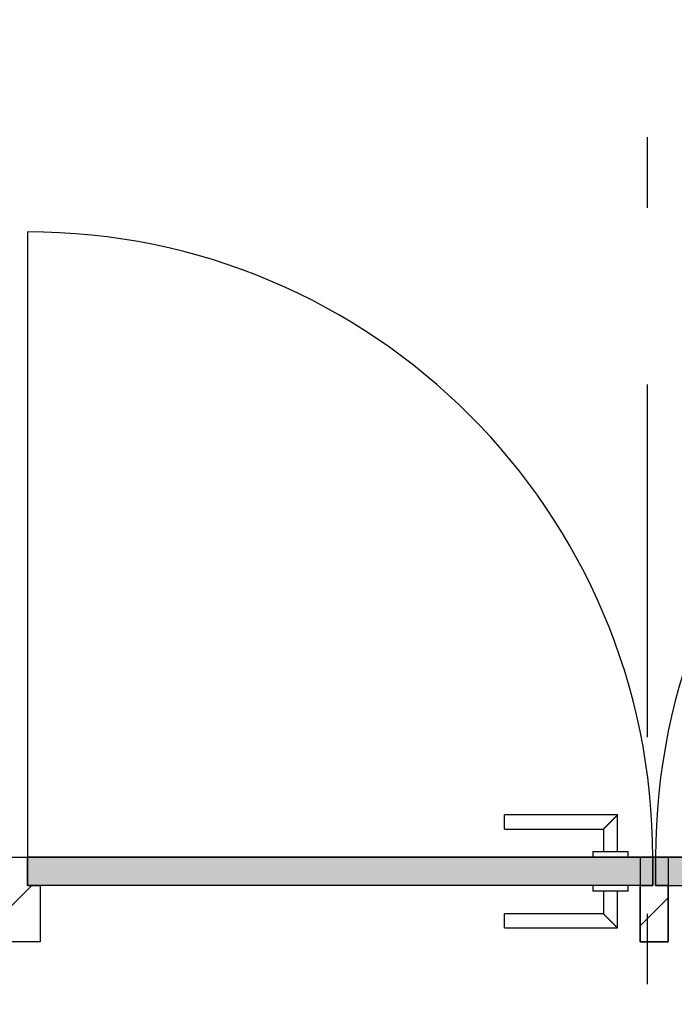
# Model space of a CAD drawing. Extents: x 2 to 87, y -108 to 11.
# Tile 129 of 256: x 30.339 to 31.266, y -55.486 to -54.091. Entities that reach past the tile are written whole.
import ezdxf

# ---------------------------------------------------------------- set-up
doc = ezdxf.new("R2010")
doc.units = 0
doc.header["$MEASUREMENT"] = 0
doc.linetypes.add('DASHDOT', pattern=[1, 0.5, -0.25, 0, -0.25])
for name, color, linetype in [('16', 7, 'CONTINUOUS'), ('30', 7, 'CONTINUOUS'), ('5', 7, 'CONTINUOUS'), ('8', 7, 'CONTINUOUS')]:
    doc.layers.add(name, color=color, linetype=linetype)

# ---------------------------------------------------------------- blocks, each defined once
blk = doc.blocks.new('*N230')
at = {"layer": '8', "color": 62, "linetype": 'Continuous'}
for p, q in [((-0.141, 0.01), (-0.141, 0.05)), ((0.745, 0.05), (-0.141, 0.05)), ((0.745, 0.01), (0.745, 0.05)), ((0.5445, 0.01), (-0.141, 0.01)), ((0.7057, 0.01), (0.5445, 0.01)), ((0.745, 0.01), (0.7057, 0.01))]:
    blk.add_line(p, q, dxfattribs=at)
for points in [[(0.745, 0.01), (0.745, 0.05), (-0.141, 0.05)], [(0.745, 0.01), (-0.141, 0.01), (-0.141, 0.05)], [(0.745, 0.05), (0.745, 0.05), (-0.141, 0.05)], [(0.5445, 0.01), (0.5445, 0.01), (-0.141, 0.01)], [(0.7057, 0.01), (0.7057, 0.01), (0.5445, 0.01)], [(0.745, 0.01), (0.745, 0.01), (0.7057, 0.01)]]:
    blk.add_solid(points, dxfattribs=at)
blk = doc.blocks.new('*N231')
at = {"layer": '8', "color": 62, "linetype": 'Continuous'}
for p, q in [((-0.745, 0.05), (0.141, 0.05)), ((-0.745, 0.05), (-0.745, 0.01)), ((0.141, 0.05), (0.141, 0.01)), ((-0.745, 0.01), (-0.305, 0.01)), ((-0.305, 0.01), (0.141, 0.01))]:
    blk.add_line(p, q, dxfattribs=at)
for points in [[(-0.745, 0.05), (-0.745, 0.05), (0.141, 0.05)], [(-0.745, 0.05), (-0.745, 0.01), (0.141, 0.01)], [(-0.745, 0.05), (0.141, 0.05), (0.141, 0.01)], [(-0.745, 0.01), (-0.745, 0.01), (-0.305, 0.01)], [(-0.305, 0.01), (-0.305, 0.01), (0.141, 0.01)]]:
    blk.add_solid(points, dxfattribs=at)

msp = doc.modelspace()

# ---------------------------------------------------------------- linework, layer by layer
at = {"layer": '16', "color": 62, "linetype": 'Continuous'}
msp.add_line((30.3496, -54.3915), (30.3496, -55.2775), dxfattribs=at)
for centre, start, end in [((30.3496, -55.2775), 360, 90), ((32.1256, -55.2775), 90, 180)]:
    msp.add_arc(centre, 0.886, start, end, dxfattribs=at)
at = {"layer": '30', "color": 62, "linetype": 'Continuous'}
for p, q in [((30.3276, -55.2775), (30.3496, -55.2775)), ((30.3496, -55.2775), (30.3496, -55.3175)), ((31.2396, -55.2775), (31.2176, -55.2775)), ((31.2176, -55.2775), (31.2176, -55.3975)), ((31.2356, -55.2775), (31.2576, -55.2775)), ((31.2356, -55.3175), (31.2356, -55.2775)), ((31.2396, -55.3175), (31.2396, -55.2775)), ((31.2576, -55.2775), (31.2576, -55.3975)), ((30.3496, -55.3175), (30.3676, -55.3175)), ((30.3676, -55.3175), (30.3676, -55.3975)), ((31.2176, -55.3175), (31.2356, -55.3175)), ((31.2176, -55.3975), (31.2176, -55.3175)), ((31.2576, -55.3175), (31.2396, -55.3175)), ((31.2576, -55.3975), (31.2576, -55.3175)), ((30.3676, -55.3975), (30.3276, -55.3975)), ((31.2576, -55.3975), (31.2176, -55.3975)), ((31.2176, -55.3975), (31.2576, -55.3975))]:
    msp.add_line(p, q, dxfattribs=at)
at = {"layer": '5', "color": 7, "linetype": 'DASHDOT'}
msp.add_line((31.2276, -7.3075), (31.2276, -96.5075), dxfattribs=at)
at = {"layer": '8', "color": 62, "linetype": 'Continuous'}
for p, q in [((31.1856, -55.2175), (31.0256, -55.2175)), ((31.0256, -55.2375), (31.0256, -55.2175)), ((31.1856, -55.2695), (31.1856, -55.2175)), ((31.0256, -55.2375), (31.1656, -55.2375)), ((31.1656, -55.2375), (31.1656, -55.2695)), ((30.3496, -55.3175), (30.3496, -55.2775)), ((30.3496, -55.2775), (31.2356, -55.2775)), ((31.1506, -55.2695), (31.1506, -55.2775)), ((31.1506, -55.2695), (31.2006, -55.2695)), ((31.2006, -55.2775), (31.2006, -55.2695)), ((31.2356, -55.2775), (31.2356, -55.3175)), ((32.1256, -55.2775), (31.2396, -55.2775)), ((31.2396, -55.2775), (31.2396, -55.3175)), ((30.3276, -55.3456), (30.3557, -55.3175)), ((31.2356, -55.3175), (30.3496, -55.3175)), ((31.1506, -55.3175), (31.1506, -55.3255)), ((31.2006, -55.3255), (31.2006, -55.3175)), ((31.2396, -55.3175), (32.1256, -55.3175)), ((31.2006, -55.3255), (31.1506, -55.3255)), ((31.1656, -55.3255), (31.1656, -55.3575)), ((31.1856, -55.3775), (31.1856, -55.3255)), ((31.2176, -55.3748), (31.2576, -55.3348)), ((31.2176, -55.3748), (31.2576, -55.3348)), ((31.1656, -55.3575), (31.0256, -55.3575)), ((31.0256, -55.3775), (31.0256, -55.3575)), ((31.0256, -55.3775), (31.1856, -55.3775))]:
    msp.add_line(p, q, dxfattribs=at)
for points in [[(31.1856, -55.2175), (31.1856, -55.2176), (31.1855, -55.2176), (31.1855, -55.2176), (31.1855, -55.2176), (31.1855, -55.2176), (31.1855, -55.2176), (31.1855, -55.2176), (31.1855, -55.2176), (31.1855, -55.2176), (31.1855, -55.2176), (31.1855, -55.2176), (31.1855, -55.2176), (31.1855, -55.2176), (31.1855, -55.2176), (31.1855, -55.2176), (31.1855, -55.2176), (31.1855, -55.2176), (31.1855, -55.2176), (31.1855, -55.2176), (31.1855, -55.2176), (31.1855, -55.2176), (31.1855, -55.2176), (31.1855, -55.2176), (31.1855, -55.2176), (31.1855, -55.2176), (31.1855, -55.2176), (31.1855, -55.2176), (31.1855, -55.2176), (31.1854, -55.2177), (31.1854, -55.2177), (31.1854, -55.2177), (31.1854, -55.2177), (31.1854, -55.2177), (31.1854, -55.2177), (31.1854, -55.2177), (31.1854, -55.2177), (31.1854, -55.2177), (31.1854, -55.2177), (31.1854, -55.2177), (31.1854, -55.2177), (31.1854, -55.2177), (31.1854, -55.2177), (31.1854, -55.2177), (31.1854, -55.2177), (31.1854, -55.2177), (31.1854, -55.2177), (31.1854, -55.2178), (31.1853, -55.2178), (31.1853, -55.2178), (31.1853, -55.2178), (31.1853, -55.2178), (31.1853, -55.2178), (31.1853, -55.2178), (31.1853, -55.2178), (31.1853, -55.2178), (31.1853, -55.2178), (31.1853, -55.2178), (31.1853, -55.2178), (31.1853, -55.2178), (31.1853, -55.2178), (31.1853, -55.2178), (31.1853, -55.2178), (31.1852, -55.2179), (31.1851, -55.218), (31.1851, -55.218), (31.1851, -55.218), (31.1851, -55.218), (31.1851, -55.218), (31.1851, -55.218), (31.1851, -55.218), (31.1851, -55.218), (31.1851, -55.218), (31.1851, -55.218), (31.1851, -55.218), (31.1851, -55.2181), (31.185, -55.2181), (31.185, -55.2181), (31.185, -55.2181), (31.185, -55.2181), (31.185, -55.2181), (31.185, -55.2181), (31.185, -55.2181), (31.185, -55.2181), (31.185, -55.2181), (31.185, -55.2181), (31.1849, -55.2182), (31.1849, -55.2182), (31.1849, -55.2182), (31.1849, -55.2182), (31.1849, -55.2182), (31.1849, -55.2182), (31.1849, -55.2182), (31.1849, -55.2182), (31.1849, -55.2182), (31.1849, -55.2182), (31.1848, -55.2183), (31.1848, -55.2183), (31.1848, -55.2183), (31.1848, -55.2183), (31.1848, -55.2183), (31.1848, -55.2183), (31.1848, -55.2183), (31.1848, -55.2183), (31.1848, -55.2183), (31.1848, -55.2183), (31.1847, -55.2184), (31.1847, -55.2184), (31.1847, -55.2184), (31.1847, -55.2184), (31.1847, -55.2184), (31.1847, -55.2184), (31.1847, -55.2184), (31.1847, -55.2184), (31.1846, -55.2185), (31.1846, -55.2185), (31.1846, -55.2185), (31.1846, -55.2185), (31.1846, -55.2185), (31.1846, -55.2185), (31.1846, -55.2185), (31.1846, -55.2185), (31.1846, -55.2185), (31.1845, -55.2186), (31.1845, -55.2186), (31.1845, -55.2186), (31.1845, -55.2186), (31.1845, -55.2186), (31.1845, -55.2186), (31.1845, -55.2186), (31.1845, -55.2186), (31.1844, -55.2187), (31.1844, -55.2187), (31.1844, -55.2187), (31.1844, -55.2187), (31.1844, -55.2187), (31.1844, -55.2187), (31.1844, -55.2187), (31.1844, -55.2187), (31.1843, -55.2188), (31.1843, -55.2188), (31.1843, -55.2188), (31.1843, -55.2188), (31.1843, -55.2188), (31.1843, -55.2188), (31.1843, -55.2188), (31.1842, -55.2189), (31.1842, -55.2189), (31.1842, -55.2189), (31.1842, -55.2189), (31.1842, -55.2189), (31.1842, -55.2189), (31.1842, -55.2189), (31.1841, -55.219), (31.184, -55.2191), (31.184, -55.2191), (31.184, -55.2191), (31.184, -55.2191), (31.184, -55.2191), (31.184, -55.2191), (31.184, -55.2191), (31.1839, -55.2192), (31.1839, -55.2192), (31.1839, -55.2192), (31.1839, -55.2192), (31.1839, -55.2192), (31.1839, -55.2192), (31.1839, -55.2192), (31.1838, -55.2193), (31.1838, -55.2193), (31.1838, -55.2193), (31.1838, -55.2193), (31.1838, -55.2193), (31.1838, -55.2193), (31.1837, -55.2194), (31.1837, -55.2194), (31.1837, -55.2194), (31.1837, -55.2194), (31.1837, -55.2194), (31.1837, -55.2194), (31.1836, -55.2195), (31.1836, -55.2195), (31.1836, -55.2195), (31.1836, -55.2195), (31.1836, -55.2195), (31.1836, -55.2195), (31.1835, -55.2196), (31.1835, -55.2196), (31.1835, -55.2196), (31.1835, -55.2196), (31.1835, -55.2196), (31.1835, -55.2196), (31.1834, -55.2197), (31.1834, -55.2197), (31.1834, -55.2197), (31.1834, -55.2197), (31.1834, -55.2197), (31.1834, -55.2197), (31.1833, -55.2198), (31.1833, -55.2198), (31.1833, -55.2198), (31.1833, -55.2198), (31.1833, -55.2198), (31.1833, -55.2198), (31.1832, -55.2199), (31.1832, -55.2199), (31.1832, -55.2199), (31.1832, -55.2199), (31.1832, -55.2199), (31.1831, -55.22), (31.1831, -55.22), (31.1831, -55.22), (31.1831, -55.22), (31.1831, -55.22), (31.1831, -55.22), (31.183, -55.2201), (31.183, -55.2201), (31.183, -55.2201), (31.183, -55.2201), (31.183, -55.2201), (31.1829, -55.2202), (31.1829, -55.2202), (31.1829, -55.2202), (31.1829, -55.2202), (31.1829, -55.2202), (31.1829, -55.2202), (31.1828, -55.2203), (31.1828, -55.2203), (31.1828, -55.2203), (31.1828, -55.2203), (31.1828, -55.2203), (31.1827, -55.2204), (31.1827, -55.2204), (31.1827, -55.2204), (31.1827, -55.2204), (31.1827, -55.2204), (31.1826, -55.2205), (31.1826, -55.2205), (31.1826, -55.2205), (31.1826, -55.2205), (31.1826, -55.2205), (31.1825, -55.2206), (31.1825, -55.2206), (31.1825, -55.2206), (31.1825, -55.2206), (31.1825, -55.2206), (31.1825, -55.2206), (31.1824, -55.2207), (31.1823, -55.2208), (31.1823, -55.2208), (31.1823, -55.2208), (31.1823, -55.2208), (31.1822, -55.2209), (31.1822, -55.2209), (31.1822, -55.2209), (31.1822, -55.2209), (31.1822, -55.2209), (31.1821, -55.221), (31.1821, -55.221), (31.1821, -55.221), (31.1821, -55.221), (31.1821, -55.221), (31.182, -55.2211), (31.182, -55.2211), (31.182, -55.2211), (31.182, -55.2211), (31.182, -55.2211), (31.1819, -55.2212), (31.1819, -55.2212), (31.1819, -55.2212), (31.1819, -55.2212), (31.1819, -55.2212), (31.1818, -55.2213), (31.1818, -55.2213), (31.1818, -55.2213), (31.1818, -55.2213), (31.1817, -55.2214), (31.1817, -55.2214), (31.1817, -55.2214), (31.1817, -55.2214), (31.1817, -55.2214), (31.1816, -55.2215), (31.1816, -55.2215), (31.1816, -55.2215), (31.1816, -55.2215), (31.1815, -55.2216), (31.1815, -55.2216), (31.1815, -55.2216), (31.1815, -55.2216), (31.1815, -55.2216), (31.1814, -55.2217), (31.1814, -55.2217), (31.1814, -55.2217), (31.1814, -55.2217), (31.1814, -55.2218), (31.1813, -55.2218), (31.1813, -55.2218), (31.1813, -55.2218), (31.1813, -55.2218), (31.1812, -55.2219), (31.1812, -55.2219), (31.1812, -55.2219), (31.1812, -55.2219), (31.1811, -55.222), (31.1811, -55.222), (31.1811, -55.222), (31.1811, -55.222), (31.1811, -55.222), (31.181, -55.2221), (31.181, -55.2221), (31.181, -55.2221), (31.181, -55.2221), (31.1809, -55.2222), (31.1809, -55.2222), (31.1809, -55.2222), (31.1809, -55.2222), (31.1808, -55.2223), (31.1808, -55.2223), (31.1808, -55.2223), (31.1808, -55.2223), (31.1808, -55.2223), (31.1807, -55.2224), (31.1807, -55.2224), (31.1807, -55.2224), (31.1807, -55.2224), (31.1806, -55.2225), (31.1806, -55.2225), (31.1806, -55.2225), (31.1806, -55.2225), (31.1805, -55.2226), (31.1805, -55.2226), (31.1805, -55.2226), (31.1805, -55.2226), (31.1804, -55.2227), (31.1804, -55.2227), (31.1804, -55.2227), (31.1804, -55.2227), (31.1804, -55.2227), (31.1803, -55.2228), (31.1803, -55.2228), (31.1803, -55.2228), (31.1803, -55.2228), (31.1802, -55.2229), (31.1801, -55.223), (31.1801, -55.223), (31.1801, -55.223), (31.1801, -55.223), (31.18, -55.2231), (31.18, -55.2231), (31.18, -55.2231), (31.18, -55.2231), (31.1799, -55.2232), (31.1799, -55.2232), (31.1799, -55.2232), (31.1799, -55.2232), (31.1798, -55.2233), (31.1798, -55.2233), (31.1798, -55.2233), (31.1798, -55.2233), (31.1797, -55.2234), (31.1797, -55.2234), (31.1797, -55.2234), (31.1797, -55.2234), (31.1796, -55.2235), (31.1796, -55.2235), (31.1796, -55.2235), (31.1796, -55.2235), (31.1795, -55.2236), (31.1795, -55.2236), (31.1795, -55.2236), (31.1795, -55.2236), (31.1794, -55.2237), (31.1794, -55.2237), (31.1794, -55.2237), (31.1794, -55.2237), (31.1793, -55.2238), (31.1793, -55.2238), (31.1793, -55.2238), (31.1793, -55.2238), (31.1792, -55.2239), (31.1792, -55.2239), (31.1792, -55.2239), (31.1792, -55.2239), (31.1791, -55.224), (31.1791, -55.224), (31.1791, -55.224), (31.1791, -55.224), (31.179, -55.2241), (31.179, -55.2241), (31.179, -55.2241), (31.179, -55.2241), (31.1789, -55.2242), (31.1789, -55.2242), (31.1789, -55.2242), (31.1789, -55.2242), (31.1788, -55.2243), (31.1788, -55.2243), (31.1788, -55.2243), (31.1788, -55.2244), (31.1787, -55.2244), (31.1787, -55.2244), (31.1787, -55.2244), (31.1786, -55.2245), (31.1786, -55.2245), (31.1786, -55.2245), (31.1786, -55.2245), (31.1785, -55.2246), (31.1785, -55.2246), (31.1785, -55.2246), (31.1785, -55.2246), (31.1784, -55.2247), (31.1784, -55.2247), (31.1784, -55.2247), (31.1784, -55.2247), (31.1783, -55.2248), (31.1783, -55.2248), (31.1783, -55.2248), (31.1783, -55.2248), (31.1782, -55.2249), (31.1782, -55.2249), (31.1782, -55.2249), (31.1782, -55.2249), (31.1781, -55.225), (31.1781, -55.225), (31.1781, -55.225), (31.178, -55.2251), (31.178, -55.2251), (31.178, -55.2251), (31.178, -55.2251), (31.1779, -55.2252), (31.1779, -55.2252), (31.1779, -55.2252), (31.1779, -55.2252), (31.1778, -55.2253), (31.1778, -55.2253), (31.1778, -55.2253), (31.1778, -55.2253), (31.1777, -55.2254), (31.1777, -55.2254), (31.1777, -55.2254), (31.1776, -55.2255), (31.1775, -55.2256), (31.1775, -55.2256), (31.1775, -55.2256), (31.1775, -55.2256), (31.1774, -55.2257), (31.1774, -55.2257), (31.1774, -55.2257), (31.1774, -55.2257), (31.1773, -55.2258), (31.1773, -55.2258), (31.1773, -55.2258), (31.1772, -55.2259), (31.1772, -55.2259), (31.1772, -55.2259), (31.1772, -55.2259), (31.1771, -55.226), (31.1771, -55.226), (31.1771, -55.226), (31.1771, -55.226), (31.177, -55.2261), (31.177, -55.2261), (31.177, -55.2261), (31.1769, -55.2262), (31.1769, -55.2262), (31.1769, -55.2262), (31.1769, -55.2262), (31.1768, -55.2263), (31.1768, -55.2263), (31.1768, -55.2263), (31.1768, -55.2263), (31.1767, -55.2264), (31.1767, -55.2264), (31.1767, -55.2264), (31.1766, -55.2265), (31.1766, -55.2265), (31.1766, -55.2265), (31.1766, -55.2265), (31.1765, -55.2266), (31.1765, -55.2266), (31.1765, -55.2266), (31.1765, -55.2266), (31.1764, -55.2267), (31.1764, -55.2267), (31.1764, -55.2267), (31.1763, -55.2268), (31.1763, -55.2268), (31.1763, -55.2268), (31.1763, -55.2268), (31.1762, -55.2269), (31.1762, -55.2269), (31.1762, -55.2269), (31.1762, -55.2269), (31.1761, -55.227), (31.1761, -55.227), (31.1761, -55.227), (31.176, -55.2271), (31.176, -55.2271), (31.176, -55.2271), (31.176, -55.2271), (31.1759, -55.2272), (31.1759, -55.2272), (31.1759, -55.2272), (31.1759, -55.2272), (31.1758, -55.2273), (31.1758, -55.2273), (31.1758, -55.2273), (31.1757, -55.2274), (31.1757, -55.2274), (31.1757, -55.2274), (31.1757, -55.2274), (31.1756, -55.2275), (31.1756, -55.2275), (31.1756, -55.2275), (31.1756, -55.2275), (31.1755, -55.2276), (31.1755, -55.2276), (31.1755, -55.2276), (31.1754, -55.2276), (31.1754, -55.2277), (31.1754, -55.2277), (31.1754, -55.2277), (31.1753, -55.2278), (31.1753, -55.2278), (31.1753, -55.2278), (31.1753, -55.2278), (31.1752, -55.2279), (31.1752, -55.2279), (31.1752, -55.2279), (31.1751, -55.2279), (31.1751, -55.228), (31.1751, -55.228), (31.1751, -55.228), (31.175, -55.2281), (31.175, -55.2281), (31.175, -55.2281), (31.175, -55.2281), (31.1749, -55.2282), (31.1748, -55.2282), (31.1748, -55.2283), (31.1748, -55.2283), (31.1748, -55.2283), (31.1747, -55.2284), (31.1747, -55.2284), (31.1747, -55.2284), (31.1747, -55.2284), (31.1746, -55.2285), (31.1746, -55.2285), (31.1746, -55.2285), (31.1746, -55.2285), (31.1745, -55.2286), (31.1745, -55.2286), (31.1745, -55.2286), (31.1744, -55.2287), (31.1744, -55.2287), (31.1744, -55.2287), (31.1744, -55.2287), (31.1743, -55.2288), (31.1743, -55.2288), (31.1743, -55.2288), (31.1743, -55.2288), (31.1742, -55.2289), (31.1742, -55.2289), (31.1742, -55.2289), (31.1741, -55.229), (31.1741, -55.229), (31.1741, -55.229), (31.1741, -55.229), (31.174, -55.2291), (31.174, -55.2291), (31.174, -55.2291), (31.174, -55.2291), (31.1739, -55.2292), (31.1739, -55.2292), (31.1739, -55.2292), (31.1738, -55.2293), (31.1738, -55.2293), (31.1738, -55.2293), (31.1738, -55.2293), (31.1737, -55.2294), (31.1737, -55.2294), (31.1737, -55.2294), (31.1737, -55.2294), (31.1736, -55.2295), (31.1736, -55.2295), (31.1736, -55.2295), (31.1736, -55.2295), (31.1735, -55.2296), (31.1735, -55.2296), (31.1735, -55.2296), (31.1734, -55.2297), (31.1734, -55.2297), (31.1734, -55.2297), (31.1734, -55.2297), (31.1733, -55.2298), (31.1733, -55.2298), (31.1733, -55.2298), (31.1733, -55.2298), (31.1732, -55.2299), (31.1732, -55.2299), (31.1732, -55.2299), (31.1732, -55.2299), (31.1731, -55.23), (31.1731, -55.23), (31.1731, -55.23), (31.173, -55.2301), (31.173, -55.2301), (31.173, -55.2301), (31.173, -55.2301), (31.1729, -55.2302), (31.1729, -55.2302), (31.1729, -55.2302), (31.1729, -55.2302), (31.1728, -55.2303), (31.1728, -55.2303), (31.1728, -55.2303), (31.1728, -55.2303), (31.1727, -55.2304), (31.1727, -55.2304), (31.1727, -55.2304), (31.1727, -55.2304), (31.1726, -55.2305), (31.1726, -55.2305), (31.1726, -55.2305), (31.1726, -55.2305), (31.1725, -55.2306), (31.1725, -55.2306), (31.1725, -55.2306), (31.1724, -55.2306), (31.1724, -55.2307), (31.1724, -55.2307), (31.1724, -55.2307), (31.1722, -55.2309), (31.1721, -55.231), (31.1721, -55.231), (31.1721, -55.231), (31.1721, -55.231), (31.172, -55.2311), (31.172, -55.2311), (31.172, -55.2311), (31.172, -55.2311), (31.1719, -55.2312), (31.1719, -55.2312), (31.1719, -55.2312), (31.1719, -55.2312), (31.1718, -55.2313), (31.1718, -55.2313), (31.1718, -55.2313), (31.1718, -55.2313), (31.1717, -55.2314), (31.1717, -55.2314), (31.1717, -55.2314), (31.1717, -55.2314), (31.1716, -55.2315), (31.1716, -55.2315), (31.1716, -55.2315), (31.1716, -55.2315), (31.1715, -55.2316), (31.1715, -55.2316), (31.1715, -55.2316), (31.1715, -55.2316), (31.1714, -55.2317), (31.1714, -55.2317), (31.1714, -55.2317), (31.1714, -55.2317), (31.1713, -55.2318), (31.1713, -55.2318), (31.1713, -55.2318), (31.1713, -55.2318), (31.1712, -55.2319), (31.1712, -55.2319), (31.1712, -55.2319), (31.1712, -55.2319), (31.1711, -55.232), (31.1711, -55.232), (31.1711, -55.232), (31.1711, -55.232), (31.171, -55.2321), (31.171, -55.2321), (31.171, -55.2321), (31.171, -55.2321), (31.1709, -55.2322), (31.1709, -55.2322), (31.1709, -55.2322), (31.1709, -55.2322), (31.1708, -55.2323), (31.1708, -55.2323), (31.1708, -55.2323), (31.1708, -55.2323), (31.1707, -55.2324), (31.1707, -55.2324), (31.1707, -55.2324), (31.1707, -55.2324), (31.1707, -55.2324), (31.1706, -55.2325), (31.1706, -55.2325), (31.1706, -55.2325), (31.1706, -55.2325), (31.1705, -55.2326), (31.1705, -55.2326), (31.1705, -55.2326), (31.1705, -55.2326), (31.1704, -55.2327), (31.1704, -55.2327), (31.1704, -55.2327), (31.1704, -55.2327), (31.1703, -55.2327), (31.1703, -55.2328), (31.1703, -55.2328), (31.1703, -55.2328), (31.1703, -55.2328), (31.1702, -55.2329), (31.1702, -55.2329), (31.1702, -55.2329), (31.1702, -55.2329), (31.1701, -55.233), (31.1701, -55.233), (31.1701, -55.233), (31.1701, -55.233), (31.1701, -55.233), (31.17, -55.2331), (31.17, -55.2331), (31.17, -55.2331), (31.17, -55.2331), (31.1699, -55.2332), (31.1699, -55.2332), (31.1699, -55.2332), (31.1699, -55.2332), (31.1698, -55.2332), (31.1698, -55.2333), (31.1698, -55.2333), (31.1698, -55.2333), (31.1698, -55.2333), (31.1697, -55.2334), (31.1697, -55.2334), (31.1697, -55.2334), (31.1697, -55.2334), (31.1696, -55.2334), (31.1696, -55.2335), (31.1696, -55.2335), (31.1696, -55.2335), (31.1696, -55.2335), (31.1695, -55.2336), (31.1695, -55.2336), (31.1695, -55.2336), (31.1695, -55.2336), (31.1695, -55.2336), (31.1694, -55.2337), (31.1694, -55.2337), (31.1694, -55.2337), (31.1694, -55.2337), (31.1693, -55.2338), (31.1693, -55.2338), (31.1693, -55.2338), (31.1693, -55.2338), (31.1693, -55.2338), (31.1692, -55.2339), (31.1692, -55.2339), (31.1692, -55.2339), (31.1692, -55.2339), (31.1692, -55.2339), (31.1691, -55.234), (31.1691, -55.234), (31.1691, -55.234), (31.1691, -55.234), (31.1691, -55.234), (31.169, -55.2341), (31.169, -55.2341), (31.169, -55.2341), (31.169, -55.2341), (31.169, -55.2342), (31.1689, -55.2342), (31.1689, -55.2342), (31.1689, -55.2342), (31.1689, -55.2342), (31.1688, -55.2343), (31.1688, -55.2343), (31.1688, -55.2343), (31.1688, -55.2343), (31.1688, -55.2343), (31.1687, -55.2344), (31.1687, -55.2344), (31.1687, -55.2344), (31.1687, -55.2344), (31.1687, -55.2344), (31.1687, -55.2344), (31.1686, -55.2345), (31.1686, -55.2345), (31.1686, -55.2345), (31.1686, -55.2345), (31.1686, -55.2345), (31.1685, -55.2346), (31.1685, -55.2346), (31.1685, -55.2346), (31.1685, -55.2346), (31.1685, -55.2346), (31.1684, -55.2347), (31.1684, -55.2347), (31.1684, -55.2347), (31.1684, -55.2347), (31.1684, -55.2347), (31.1683, -55.2348), (31.1683, -55.2348), (31.1683, -55.2348), (31.1683, -55.2348), (31.1683, -55.2348), (31.1682, -55.2348), (31.1682, -55.2349), (31.1682, -55.2349), (31.1682, -55.2349), (31.1682, -55.2349), (31.1682, -55.2349), (31.1681, -55.235), (31.1681, -55.235), (31.1681, -55.235), (31.1681, -55.235), (31.1681, -55.235), (31.168, -55.235), (31.1679, -55.2352), (31.1678, -55.2353), (31.1678, -55.2353), (31.1678, -55.2353), (31.1678, -55.2353), (31.1678, -55.2353), (31.1678, -55.2353), (31.1677, -55.2354), (31.1677, -55.2354), (31.1677, -55.2354), (31.1677, -55.2354), (31.1677, -55.2354), (31.1677, -55.2354), (31.1676, -55.2355), (31.1676, -55.2355), (31.1676, -55.2355), (31.1676, -55.2355), (31.1676, -55.2355), (31.1676, -55.2355), (31.1675, -55.2356), (31.1675, -55.2356), (31.1675, -55.2356), (31.1675, -55.2356), (31.1675, -55.2356), (31.1675, -55.2356), (31.1674, -55.2357), (31.1674, -55.2357), (31.1674, -55.2357), (31.1674, -55.2357), (31.1674, -55.2357), (31.1674, -55.2357), (31.1673, -55.2358), (31.1673, -55.2358), (31.1673, -55.2358), (31.1673, -55.2358), (31.1673, -55.2358), (31.1673, -55.2358), (31.1673, -55.2358), (31.1672, -55.2359), (31.1672, -55.2359), (31.1672, -55.2359), (31.1672, -55.2359), (31.1672, -55.2359), (31.1672, -55.2359), (31.1672, -55.2359), (31.1671, -55.236), (31.1671, -55.236), (31.1671, -55.236), (31.1671, -55.236), (31.1671, -55.236), (31.1671, -55.236), (31.1671, -55.236), (31.167, -55.2361), (31.167, -55.2361), (31.167, -55.2361), (31.167, -55.2361), (31.167, -55.2361), (31.167, -55.2361), (31.167, -55.2361), (31.1669, -55.2362), (31.1669, -55.2362), (31.1669, -55.2362), (31.1669, -55.2362), (31.1669, -55.2362), (31.1669, -55.2362), (31.1669, -55.2362), (31.1668, -55.2363), (31.1668, -55.2363), (31.1668, -55.2363), (31.1668, -55.2363), (31.1668, -55.2363), (31.1668, -55.2363), (31.1668, -55.2363), (31.1668, -55.2363), (31.1667, -55.2364), (31.1667, -55.2364), (31.1667, -55.2364), (31.1667, -55.2364), (31.1667, -55.2364), (31.1667, -55.2364), (31.1667, -55.2364), (31.1667, -55.2364), (31.1666, -55.2365), (31.1666, -55.2365), (31.1666, -55.2365), (31.1666, -55.2365), (31.1666, -55.2365), (31.1666, -55.2365), (31.1666, -55.2365), (31.1666, -55.2365), (31.1665, -55.2365), (31.1665, -55.2366), (31.1665, -55.2366), (31.1665, -55.2366), (31.1665, -55.2366), (31.1665, -55.2366), (31.1665, -55.2366), (31.1665, -55.2366), (31.1665, -55.2366), (31.1664, -55.2367), (31.1663, -55.2368), (31.1663, -55.2368), (31.1663, -55.2368), (31.1663, -55.2368), (31.1663, -55.2368), (31.1663, -55.2368), (31.1663, -55.2368), (31.1663, -55.2368), (31.1663, -55.2368), (31.1663, -55.2368), (31.1662, -55.2369), (31.1662, -55.2369), (31.1662, -55.2369), (31.1662, -55.2369), (31.1662, -55.2369), (31.1662, -55.2369), (31.1662, -55.2369), (31.1662, -55.2369), (31.1662, -55.2369), (31.1662, -55.2369), (31.1661, -55.237), (31.1661, -55.237), (31.1661, -55.237), (31.1661, -55.237), (31.1661, -55.237), (31.1661, -55.237), (31.1661, -55.237), (31.1661, -55.237), (31.1661, -55.237), (31.1661, -55.237), (31.1661, -55.237), (31.1661, -55.237), (31.166, -55.2371), (31.166, -55.2371), (31.166, -55.2371), (31.166, -55.2371), (31.166, -55.2371), (31.166, -55.2371), (31.166, -55.2371), (31.166, -55.2371), (31.166, -55.2371), (31.166, -55.2371), (31.166, -55.2371), (31.166, -55.2371), (31.166, -55.2371), (31.1659, -55.2372), (31.1659, -55.2372), (31.1659, -55.2372), (31.1659, -55.2372), (31.1659, -55.2372), (31.1659, -55.2372), (31.1659, -55.2372), (31.1659, -55.2372), (31.1659, -55.2372), (31.1659, -55.2372), (31.1659, -55.2372), (31.1659, -55.2372), (31.1659, -55.2372), (31.1659, -55.2372), (31.1659, -55.2372), (31.1658, -55.2373), (31.1658, -55.2373), (31.1658, -55.2373), (31.1658, -55.2373), (31.1658, -55.2373), (31.1658, -55.2373), (31.1658, -55.2373), (31.1658, -55.2373), (31.1658, -55.2373), (31.1658, -55.2373), (31.1658, -55.2373), (31.1658, -55.2373), (31.1658, -55.2373), (31.1658, -55.2373), (31.1658, -55.2373), (31.1658, -55.2373), (31.1658, -55.2373), (31.1658, -55.2373), (31.1658, -55.2373), (31.1657, -55.2374), (31.1656, -55.2374), (31.1656, -55.2375)], [(31.1656, -55.3575), (31.1656, -55.3576), (31.1657, -55.3576), (31.1657, -55.3576), (31.1657, -55.3576), (31.1657, -55.3576), (31.1657, -55.3576), (31.1657, -55.3576), (31.1657, -55.3576), (31.1657, -55.3576), (31.1657, -55.3576), (31.1657, -55.3576), (31.1657, -55.3576), (31.1657, -55.3576), (31.1657, -55.3576), (31.1657, -55.3576), (31.1657, -55.3576), (31.1657, -55.3576), (31.1657, -55.3576), (31.1657, -55.3576), (31.1657, -55.3576), (31.1657, -55.3576), (31.1657, -55.3576), (31.1657, -55.3576), (31.1657, -55.3576), (31.1657, -55.3576), (31.1657, -55.3576), (31.1657, -55.3576), (31.1657, -55.3576), (31.1658, -55.3577), (31.1658, -55.3577), (31.1658, -55.3577), (31.1658, -55.3577), (31.1658, -55.3577), (31.1658, -55.3577), (31.1658, -55.3577), (31.1658, -55.3577), (31.1658, -55.3577), (31.1658, -55.3577), (31.1658, -55.3577), (31.1658, -55.3577), (31.1658, -55.3577), (31.1658, -55.3577), (31.1658, -55.3577), (31.1658, -55.3577), (31.1658, -55.3577), (31.1658, -55.3577), (31.1658, -55.3577), (31.1659, -55.3578), (31.1659, -55.3578), (31.1659, -55.3578), (31.1659, -55.3578), (31.1659, -55.3578), (31.1659, -55.3578), (31.1659, -55.3578), (31.1659, -55.3578), (31.1659, -55.3578), (31.1659, -55.3578), (31.1659, -55.3578), (31.1659, -55.3578), (31.1659, -55.3578), (31.1659, -55.3578), (31.1659, -55.3578), (31.166, -55.3579), (31.1661, -55.358), (31.1661, -55.358), (31.1661, -55.358), (31.1661, -55.358), (31.1661, -55.358), (31.1661, -55.358), (31.1661, -55.358), (31.1661, -55.358), (31.1661, -55.358), (31.1661, -55.358), (31.1661, -55.358), (31.1661, -55.358), (31.1662, -55.3581), (31.1662, -55.3581), (31.1662, -55.3581), (31.1662, -55.3581), (31.1662, -55.3581), (31.1662, -55.3581), (31.1662, -55.3581), (31.1662, -55.3581), (31.1662, -55.3581), (31.1662, -55.3581), (31.1663, -55.3582), (31.1663, -55.3582), (31.1663, -55.3582), (31.1663, -55.3582), (31.1663, -55.3582), (31.1663, -55.3582), (31.1663, -55.3582), (31.1663, -55.3582), (31.1663, -55.3582), (31.1663, -55.3582), (31.1664, -55.3583), (31.1664, -55.3583), (31.1664, -55.3583), (31.1664, -55.3583), (31.1664, -55.3583), (31.1664, -55.3583), (31.1664, -55.3583), (31.1664, -55.3583), (31.1664, -55.3583), (31.1664, -55.3583), (31.1665, -55.3584), (31.1665, -55.3584), (31.1665, -55.3584), (31.1665, -55.3584), (31.1665, -55.3584), (31.1665, -55.3584), (31.1665, -55.3584), (31.1665, -55.3584), (31.1665, -55.3585), (31.1666, -55.3585), (31.1666, -55.3585), (31.1666, -55.3585), (31.1666, -55.3585), (31.1666, -55.3585), (31.1666, -55.3585), (31.1666, -55.3585), (31.1666, -55.3585), (31.1667, -55.3586), (31.1667, -55.3586), (31.1667, -55.3586), (31.1667, -55.3586), (31.1667, -55.3586), (31.1667, -55.3586), (31.1667, -55.3586), (31.1667, -55.3586), (31.1668, -55.3587), (31.1668, -55.3587), (31.1668, -55.3587), (31.1668, -55.3587), (31.1668, -55.3587), (31.1668, -55.3587), (31.1668, -55.3587), (31.1668, -55.3587), (31.1669, -55.3588), (31.1669, -55.3588), (31.1669, -55.3588), (31.1669, -55.3588), (31.1669, -55.3588), (31.1669, -55.3588), (31.1669, -55.3588), (31.167, -55.3589), (31.167, -55.3589), (31.167, -55.3589), (31.167, -55.3589), (31.167, -55.3589), (31.167, -55.3589), (31.167, -55.3589), (31.1671, -55.359), (31.1672, -55.3591), (31.1672, -55.3591), (31.1672, -55.3591), (31.1672, -55.3591), (31.1672, -55.3591), (31.1672, -55.3591), (31.1672, -55.3591), (31.1673, -55.3592), (31.1673, -55.3592), (31.1673, -55.3592), (31.1673, -55.3592), (31.1673, -55.3592), (31.1673, -55.3592), (31.1673, -55.3592), (31.1674, -55.3593), (31.1674, -55.3593), (31.1674, -55.3593), (31.1674, -55.3593), (31.1674, -55.3593), (31.1674, -55.3593), (31.1675, -55.3594), (31.1675, -55.3594), (31.1675, -55.3594), (31.1675, -55.3594), (31.1675, -55.3594), (31.1675, -55.3594), (31.1676, -55.3595), (31.1676, -55.3595), (31.1676, -55.3595), (31.1676, -55.3595), (31.1676, -55.3595), (31.1676, -55.3595), (31.1677, -55.3596), (31.1677, -55.3596), (31.1677, -55.3596), (31.1677, -55.3596), (31.1677, -55.3596), (31.1677, -55.3596), (31.1678, -55.3597), (31.1678, -55.3597), (31.1678, -55.3597), (31.1678, -55.3597), (31.1678, -55.3597), (31.1678, -55.3597), (31.1679, -55.3598), (31.1679, -55.3598), (31.1679, -55.3598), (31.1679, -55.3598), (31.1679, -55.3598), (31.1679, -55.3598), (31.168, -55.3599), (31.168, -55.3599), (31.168, -55.3599), (31.168, -55.3599), (31.168, -55.3599), (31.168, -55.36), (31.1681, -55.36), (31.1681, -55.36), (31.1681, -55.36), (31.1681, -55.36), (31.1681, -55.36), (31.1682, -55.3601), (31.1682, -55.3601), (31.1682, -55.3601), (31.1682, -55.3601), (31.1682, -55.3601), (31.1682, -55.3602), (31.1683, -55.3602), (31.1683, -55.3602), (31.1683, -55.3602), (31.1683, -55.3602), (31.1683, -55.3602), (31.1684, -55.3603), (31.1684, -55.3603), (31.1684, -55.3603), (31.1684, -55.3603), (31.1684, -55.3603), (31.1685, -55.3604), (31.1685, -55.3604), (31.1685, -55.3604), (31.1685, -55.3604), (31.1685, -55.3604), (31.1686, -55.3605), (31.1686, -55.3605), (31.1686, -55.3605), (31.1686, -55.3605), (31.1686, -55.3605), (31.1687, -55.3606), (31.1687, -55.3606), (31.1687, -55.3606), (31.1687, -55.3606), (31.1687, -55.3606), (31.1687, -55.3606), (31.1688, -55.3607), (31.1689, -55.3608), (31.1689, -55.3608), (31.1689, -55.3608), (31.1689, -55.3608), (31.169, -55.3609), (31.169, -55.3609), (31.169, -55.3609), (31.169, -55.3609), (31.169, -55.3609), (31.1691, -55.361), (31.1691, -55.361), (31.1691, -55.361), (31.1691, -55.361), (31.1691, -55.361), (31.1692, -55.3611), (31.1692, -55.3611), (31.1692, -55.3611), (31.1692, -55.3611), (31.1692, -55.3611), (31.1693, -55.3612), (31.1693, -55.3612), (31.1693, -55.3612), (31.1693, -55.3612), (31.1693, -55.3612), (31.1694, -55.3613), (31.1694, -55.3613), (31.1694, -55.3613), (31.1694, -55.3613), (31.1695, -55.3614), (31.1695, -55.3614), (31.1695, -55.3614), (31.1695, -55.3614), (31.1695, -55.3614), (31.1696, -55.3615), (31.1696, -55.3615), (31.1696, -55.3615), (31.1696, -55.3615), (31.1696, -55.3616), (31.1697, -55.3616), (31.1697, -55.3616), (31.1697, -55.3616), (31.1697, -55.3616), (31.1698, -55.3617), (31.1698, -55.3617), (31.1698, -55.3617), (31.1698, -55.3617), (31.1698, -55.3617), (31.1699, -55.3618), (31.1699, -55.3618), (31.1699, -55.3618), (31.1699, -55.3618), (31.17, -55.3619), (31.17, -55.3619), (31.17, -55.3619), (31.17, -55.3619), (31.1701, -55.362), (31.1701, -55.362), (31.1701, -55.362), (31.1701, -55.362), (31.1701, -55.362), (31.1702, -55.3621), (31.1702, -55.3621), (31.1702, -55.3621), (31.1702, -55.3621), (31.1703, -55.3622), (31.1703, -55.3622), (31.1703, -55.3622), (31.1703, -55.3622), (31.1703, -55.3623), (31.1704, -55.3623), (31.1704, -55.3623), (31.1704, -55.3623), (31.1704, -55.3623), (31.1705, -55.3624), (31.1705, -55.3624), (31.1705, -55.3624), (31.1705, -55.3624), (31.1706, -55.3625), (31.1706, -55.3625), (31.1706, -55.3625), (31.1706, -55.3625), (31.1707, -55.3626), (31.1707, -55.3626), (31.1707, -55.3626), (31.1707, -55.3626), (31.1707, -55.3626), (31.1708, -55.3627), (31.1708, -55.3627), (31.1708, -55.3627), (31.1708, -55.3627), (31.1709, -55.3628), (31.1709, -55.3628), (31.1709, -55.3628), (31.1709, -55.3628), (31.171, -55.3629), (31.1711, -55.363), (31.1711, -55.363), (31.1711, -55.363), (31.1711, -55.363), (31.1712, -55.3631), (31.1712, -55.3631), (31.1712, -55.3631), (31.1712, -55.3631), (31.1713, -55.3632), (31.1713, -55.3632), (31.1713, -55.3632), (31.1713, -55.3632), (31.1714, -55.3633), (31.1714, -55.3633), (31.1714, -55.3633), (31.1714, -55.3633), (31.1715, -55.3634), (31.1715, -55.3634), (31.1715, -55.3634), (31.1715, -55.3634), (31.1716, -55.3635), (31.1716, -55.3635), (31.1716, -55.3635), (31.1716, -55.3635), (31.1717, -55.3636), (31.1717, -55.3636), (31.1717, -55.3636), (31.1717, -55.3636), (31.1718, -55.3637), (31.1718, -55.3637), (31.1718, -55.3637), (31.1718, -55.3637), (31.1719, -55.3638), (31.1719, -55.3638), (31.1719, -55.3638), (31.1719, -55.3638), (31.172, -55.3639), (31.172, -55.3639), (31.172, -55.3639), (31.172, -55.3639), (31.1721, -55.364), (31.1721, -55.364), (31.1721, -55.364), (31.1721, -55.364), (31.1722, -55.3641), (31.1722, -55.3641), (31.1722, -55.3641), (31.1722, -55.3641), (31.1723, -55.3642), (31.1723, -55.3642), (31.1723, -55.3642), (31.1723, -55.3642), (31.1724, -55.3643), (31.1724, -55.3643), (31.1724, -55.3643), (31.1724, -55.3644), (31.1725, -55.3644), (31.1725, -55.3644), (31.1725, -55.3644), (31.1726, -55.3645), (31.1726, -55.3645), (31.1726, -55.3645), (31.1726, -55.3645), (31.1727, -55.3646), (31.1727, -55.3646), (31.1727, -55.3646), (31.1727, -55.3646), (31.1728, -55.3647), (31.1728, -55.3647), (31.1728, -55.3647), (31.1728, -55.3647), (31.1729, -55.3648), (31.1729, -55.3648), (31.1729, -55.3648), (31.1729, -55.3648), (31.173, -55.3649), (31.173, -55.3649), (31.173, -55.3649), (31.173, -55.3649), (31.1731, -55.365), (31.1731, -55.365), (31.1731, -55.365), (31.1732, -55.3651), (31.1732, -55.3651), (31.1732, -55.3651), (31.1732, -55.3651), (31.1733, -55.3652), (31.1733, -55.3652), (31.1733, -55.3652), (31.1733, -55.3652), (31.1734, -55.3653), (31.1734, -55.3653), (31.1734, -55.3653), (31.1734, -55.3653), (31.1735, -55.3654), (31.1735, -55.3654), (31.1735, -55.3654), (31.1736, -55.3655), (31.1737, -55.3656), (31.1737, -55.3656), (31.1737, -55.3656), (31.1737, -55.3656), (31.1738, -55.3657), (31.1738, -55.3657), (31.1738, -55.3657), (31.1738, -55.3657), (31.1739, -55.3658), (31.1739, -55.3658), (31.1739, -55.3658), (31.174, -55.3659), (31.174, -55.3659), (31.174, -55.3659), (31.174, -55.3659), (31.1741, -55.366), (31.1741, -55.366), (31.1741, -55.366), (31.1741, -55.366), (31.1742, -55.3661), (31.1742, -55.3661), (31.1742, -55.3661), (31.1743, -55.3662), (31.1743, -55.3662), (31.1743, -55.3662), (31.1743, -55.3662), (31.1744, -55.3663), (31.1744, -55.3663), (31.1744, -55.3663), (31.1744, -55.3663), (31.1745, -55.3664), (31.1745, -55.3664), (31.1745, -55.3664), (31.1746, -55.3665), (31.1746, -55.3665), (31.1746, -55.3665), (31.1746, -55.3665), (31.1747, -55.3666), (31.1747, -55.3666), (31.1747, -55.3666), (31.1747, -55.3666), (31.1748, -55.3667), (31.1748, -55.3667), (31.1748, -55.3667), (31.1748, -55.3668), (31.1749, -55.3668), (31.1749, -55.3668), (31.1749, -55.3668), (31.175, -55.3669), (31.175, -55.3669), (31.175, -55.3669), (31.175, -55.3669), (31.1751, -55.367), (31.1751, -55.367), (31.1751, -55.367), (31.1751, -55.3671), (31.1752, -55.3671), (31.1752, -55.3671), (31.1752, -55.3671), (31.1753, -55.3672), (31.1753, -55.3672), (31.1753, -55.3672), (31.1753, -55.3672), (31.1754, -55.3673), (31.1754, -55.3673), (31.1754, -55.3673), (31.1754, -55.3674), (31.1755, -55.3674), (31.1755, -55.3674), (31.1755, -55.3674), (31.1756, -55.3675), (31.1756, -55.3675), (31.1756, -55.3675), (31.1756, -55.3675), (31.1757, -55.3676), (31.1757, -55.3676), (31.1757, -55.3676), (31.1757, -55.3676), (31.1758, -55.3677), (31.1758, -55.3677), (31.1758, -55.3677), (31.1759, -55.3678), (31.1759, -55.3678), (31.1759, -55.3678), (31.1759, -55.3678), (31.176, -55.3679), (31.176, -55.3679), (31.176, -55.3679), (31.176, -55.3679), (31.1761, -55.368), (31.1761, -55.368), (31.1761, -55.368), (31.1762, -55.3681), (31.1762, -55.3681), (31.1762, -55.3681), (31.1762, -55.3681), (31.1763, -55.3682), (31.1764, -55.3683), (31.1764, -55.3683), (31.1764, -55.3683), (31.1765, -55.3684), (31.1765, -55.3684), (31.1765, -55.3684), (31.1765, -55.3684), (31.1766, -55.3685), (31.1766, -55.3685), (31.1766, -55.3685), (31.1766, -55.3685), (31.1767, -55.3686), (31.1767, -55.3686), (31.1767, -55.3686), (31.1768, -55.3687), (31.1768, -55.3687), (31.1768, -55.3687), (31.1768, -55.3687), (31.1769, -55.3688), (31.1769, -55.3688), (31.1769, -55.3688), (31.1769, -55.3688), (31.177, -55.3689), (31.177, -55.3689), (31.177, -55.3689), (31.1771, -55.369), (31.1771, -55.369), (31.1771, -55.369), (31.1771, -55.369), (31.1772, -55.3691), (31.1772, -55.3691), (31.1772, -55.3691), (31.1772, -55.3691), (31.1773, -55.3692), (31.1773, -55.3692), (31.1773, -55.3692), (31.1774, -55.3693), (31.1774, -55.3693), (31.1774, -55.3693), (31.1774, -55.3693), (31.1775, -55.3694), (31.1775, -55.3694), (31.1775, -55.3694), (31.1775, -55.3694), (31.1776, -55.3695), (31.1776, -55.3695), (31.1776, -55.3695), (31.1776, -55.3695), (31.1777, -55.3696), (31.1777, -55.3696), (31.1777, -55.3696), (31.1778, -55.3697), (31.1778, -55.3697), (31.1778, -55.3697), (31.1778, -55.3697), (31.1779, -55.3698), (31.1779, -55.3698), (31.1779, -55.3698), (31.1779, -55.3698), (31.178, -55.3699), (31.178, -55.3699), (31.178, -55.3699), (31.178, -55.3699), (31.1781, -55.37), (31.1781, -55.37), (31.1781, -55.37), (31.1782, -55.3701), (31.1782, -55.3701), (31.1782, -55.3701), (31.1782, -55.3701), (31.1783, -55.3702), (31.1783, -55.3702), (31.1783, -55.3702), (31.1783, -55.3702), (31.1784, -55.3703), (31.1784, -55.3703), (31.1784, -55.3703), (31.1784, -55.3703), (31.1785, -55.3704), (31.1785, -55.3704), (31.1785, -55.3704), (31.1785, -55.3704), (31.1786, -55.3705), (31.1786, -55.3705), (31.1786, -55.3705), (31.1786, -55.3705), (31.1787, -55.3706), (31.1787, -55.3706), (31.1787, -55.3706), (31.1788, -55.3706), (31.1788, -55.3707), (31.1788, -55.3707), (31.1788, -55.3707), (31.1789, -55.3708), (31.179, -55.3709), (31.179, -55.3709), (31.179, -55.3709), (31.179, -55.3709), (31.1791, -55.371), (31.1791, -55.371), (31.1791, -55.371), (31.1791, -55.371), (31.1792, -55.3711), (31.1792, -55.3711), (31.1792, -55.3711), (31.1792, -55.3711), (31.1793, -55.3712), (31.1793, -55.3712), (31.1793, -55.3712), (31.1793, -55.3712), (31.1794, -55.3713), (31.1794, -55.3713), (31.1794, -55.3713), (31.1794, -55.3713), (31.1795, -55.3714), (31.1795, -55.3714), (31.1795, -55.3714), (31.1795, -55.3714), (31.1796, -55.3715), (31.1796, -55.3715), (31.1796, -55.3715), (31.1796, -55.3715), (31.1797, -55.3716), (31.1797, -55.3716), (31.1797, -55.3716), (31.1797, -55.3716), (31.1798, -55.3717), (31.1798, -55.3717), (31.1798, -55.3717), (31.1798, -55.3717), (31.1799, -55.3718), (31.1799, -55.3718), (31.1799, -55.3718), (31.1799, -55.3718), (31.18, -55.3719), (31.18, -55.3719), (31.18, -55.3719), (31.18, -55.3719), (31.1801, -55.372), (31.1801, -55.372), (31.1801, -55.372), (31.1801, -55.372), (31.1802, -55.3721), (31.1802, -55.3721), (31.1802, -55.3721), (31.1802, -55.3721), (31.1803, -55.3722), (31.1803, -55.3722), (31.1803, -55.3722), (31.1803, -55.3722), (31.1804, -55.3723), (31.1804, -55.3723), (31.1804, -55.3723), (31.1804, -55.3723), (31.1804, -55.3724), (31.1805, -55.3724), (31.1805, -55.3724), (31.1805, -55.3724), (31.1805, -55.3724), (31.1806, -55.3725), (31.1806, -55.3725), (31.1806, -55.3725), (31.1806, -55.3725), (31.1807, -55.3726), (31.1807, -55.3726), (31.1807, -55.3726), (31.1807, -55.3726), (31.1808, -55.3727), (31.1808, -55.3727), (31.1808, -55.3727), (31.1808, -55.3727), (31.1808, -55.3727), (31.1809, -55.3728), (31.1809, -55.3728), (31.1809, -55.3728), (31.1809, -55.3728), (31.181, -55.3729), (31.181, -55.3729), (31.181, -55.3729), (31.181, -55.3729), (31.1811, -55.373), (31.1811, -55.373), (31.1811, -55.373), (31.1811, -55.373), (31.1811, -55.373), (31.1812, -55.3731), (31.1812, -55.3731), (31.1812, -55.3731), (31.1812, -55.3731), (31.1814, -55.3732), (31.1814, -55.3733), (31.1814, -55.3733), (31.1814, -55.3733), (31.1814, -55.3733), (31.1815, -55.3734), (31.1815, -55.3734), (31.1815, -55.3734), (31.1815, -55.3734), (31.1815, -55.3734), (31.1816, -55.3735), (31.1816, -55.3735), (31.1816, -55.3735), (31.1816, -55.3735), (31.1817, -55.3736), (31.1817, -55.3736), (31.1817, -55.3736), (31.1817, -55.3736), (31.1817, -55.3736), (31.1818, -55.3737), (31.1818, -55.3737), (31.1818, -55.3737), (31.1818, -55.3737), (31.1819, -55.3738), (31.1819, -55.3738), (31.1819, -55.3738), (31.1819, -55.3738), (31.1819, -55.3738), (31.182, -55.3739), (31.182, -55.3739), (31.182, -55.3739), (31.182, -55.3739), (31.182, -55.3739), (31.1821, -55.374), (31.1821, -55.374), (31.1821, -55.374), (31.1821, -55.374), (31.1821, -55.374), (31.1822, -55.3741), (31.1822, -55.3741), (31.1822, -55.3741), (31.1822, -55.3741), (31.1822, -55.3742), (31.1823, -55.3742), (31.1823, -55.3742), (31.1823, -55.3742), (31.1823, -55.3742), (31.1824, -55.3743), (31.1824, -55.3743), (31.1824, -55.3743), (31.1824, -55.3743), (31.1824, -55.3743), (31.1825, -55.3744), (31.1825, -55.3744), (31.1825, -55.3744), (31.1825, -55.3744), (31.1825, -55.3744), (31.1825, -55.3744), (31.1826, -55.3745), (31.1826, -55.3745), (31.1826, -55.3745), (31.1826, -55.3745), (31.1826, -55.3745), (31.1827, -55.3746), (31.1827, -55.3746), (31.1827, -55.3746), (31.1827, -55.3746), (31.1827, -55.3746), (31.1828, -55.3747), (31.1828, -55.3747), (31.1828, -55.3747), (31.1828, -55.3747), (31.1828, -55.3747), (31.1829, -55.3748), (31.1829, -55.3748), (31.1829, -55.3748), (31.1829, -55.3748), (31.1829, -55.3748), (31.1829, -55.3748), (31.183, -55.3749), (31.183, -55.3749), (31.183, -55.3749), (31.183, -55.3749), (31.183, -55.3749), (31.1831, -55.375), (31.1831, -55.375), (31.1831, -55.375), (31.1831, -55.375), (31.1831, -55.375), (31.1831, -55.375), (31.1832, -55.3751), (31.1832, -55.3751), (31.1832, -55.3751), (31.1832, -55.3751), (31.1832, -55.3751), (31.1833, -55.3752), (31.1834, -55.3753), (31.1834, -55.3753), (31.1834, -55.3753), (31.1834, -55.3753), (31.1834, -55.3753), (31.1834, -55.3753), (31.1835, -55.3754), (31.1835, -55.3754), (31.1835, -55.3754), (31.1835, -55.3754), (31.1835, -55.3754), (31.1835, -55.3754), (31.1836, -55.3755), (31.1836, -55.3755), (31.1836, -55.3755), (31.1836, -55.3755), (31.1836, -55.3755), (31.1836, -55.3755), (31.1837, -55.3756), (31.1837, -55.3756), (31.1837, -55.3756), (31.1837, -55.3756), (31.1837, -55.3756), (31.1837, -55.3756), (31.1838, -55.3757), (31.1838, -55.3757), (31.1838, -55.3757), (31.1838, -55.3757), (31.1838, -55.3757), (31.1838, -55.3757), (31.1839, -55.3758), (31.1839, -55.3758), (31.1839, -55.3758), (31.1839, -55.3758), (31.1839, -55.3758), (31.1839, -55.3758), (31.1839, -55.3758), (31.184, -55.3759), (31.184, -55.3759), (31.184, -55.3759), (31.184, -55.3759), (31.184, -55.3759), (31.184, -55.3759), (31.184, -55.3759), (31.1841, -55.376), (31.1841, -55.376), (31.1841, -55.376), (31.1841, -55.376), (31.1841, -55.376), (31.1841, -55.376), (31.1841, -55.376), (31.1842, -55.3761), (31.1842, -55.3761), (31.1842, -55.3761), (31.1842, -55.3761), (31.1842, -55.3761), (31.1842, -55.3761), (31.1842, -55.3761), (31.1843, -55.3762), (31.1843, -55.3762), (31.1843, -55.3762), (31.1843, -55.3762), (31.1843, -55.3762), (31.1843, -55.3762), (31.1843, -55.3762), (31.1844, -55.3763), (31.1844, -55.3763), (31.1844, -55.3763), (31.1844, -55.3763), (31.1844, -55.3763), (31.1844, -55.3763), (31.1844, -55.3763), (31.1844, -55.3763), (31.1845, -55.3764), (31.1845, -55.3764), (31.1845, -55.3764), (31.1845, -55.3764), (31.1845, -55.3764), (31.1845, -55.3764), (31.1845, -55.3764), (31.1845, -55.3764), (31.1846, -55.3765), (31.1846, -55.3765), (31.1846, -55.3765), (31.1846, -55.3765), (31.1846, -55.3765), (31.1846, -55.3765), (31.1846, -55.3765), (31.1846, -55.3765), (31.1846, -55.3765), (31.1847, -55.3766), (31.1847, -55.3766), (31.1847, -55.3766), (31.1847, -55.3766), (31.1847, -55.3766), (31.1847, -55.3766), (31.1847, -55.3766), (31.1847, -55.3766), (31.1848, -55.3767), (31.1849, -55.3768), (31.1849, -55.3768), (31.1849, -55.3768), (31.1849, -55.3768), (31.1849, -55.3768), (31.1849, -55.3768), (31.1849, -55.3768), (31.1849, -55.3768), (31.1849, -55.3768), (31.1849, -55.3768), (31.185, -55.3769), (31.185, -55.3769), (31.185, -55.3769), (31.185, -55.3769), (31.185, -55.3769), (31.185, -55.3769), (31.185, -55.3769), (31.185, -55.3769), (31.185, -55.3769), (31.185, -55.3769), (31.1851, -55.377), (31.1851, -55.377), (31.1851, -55.377), (31.1851, -55.377), (31.1851, -55.377), (31.1851, -55.377), (31.1851, -55.377), (31.1851, -55.377), (31.1851, -55.377), (31.1851, -55.377), (31.1851, -55.377), (31.1851, -55.377), (31.1852, -55.3771), (31.1852, -55.3771), (31.1852, -55.3771), (31.1852, -55.3771), (31.1852, -55.3771), (31.1852, -55.3771), (31.1852, -55.3771), (31.1852, -55.3771), (31.1852, -55.3771), (31.1852, -55.3771), (31.1852, -55.3771), (31.1852, -55.3771), (31.1852, -55.3771), (31.1853, -55.3772), (31.1853, -55.3772), (31.1853, -55.3772), (31.1853, -55.3772), (31.1853, -55.3772), (31.1853, -55.3772), (31.1853, -55.3772), (31.1853, -55.3772), (31.1853, -55.3772), (31.1853, -55.3772), (31.1853, -55.3772), (31.1853, -55.3772), (31.1853, -55.3772), (31.1853, -55.3772), (31.1853, -55.3772), (31.1854, -55.3773), (31.1854, -55.3773), (31.1854, -55.3773), (31.1854, -55.3773), (31.1854, -55.3773), (31.1854, -55.3773), (31.1854, -55.3773), (31.1854, -55.3773), (31.1854, -55.3773), (31.1854, -55.3773), (31.1854, -55.3773), (31.1854, -55.3773), (31.1854, -55.3773), (31.1854, -55.3773), (31.1854, -55.3773), (31.1854, -55.3773), (31.1854, -55.3773), (31.1854, -55.3773), (31.1854, -55.3773), (31.1855, -55.3774), (31.1856, -55.3774), (31.1856, -55.3775)]]:
    msp.add_lwpolyline(points, dxfattribs=at)

# ---------------------------------------------------------------- block references
for name, p in [('*N230', (30.4906, -55.3275)), ('*N231', (31.9846, -55.3275))]:
    msp.add_blockref(name, p, dxfattribs=at)

doc.saveas('drawing.dxf')
